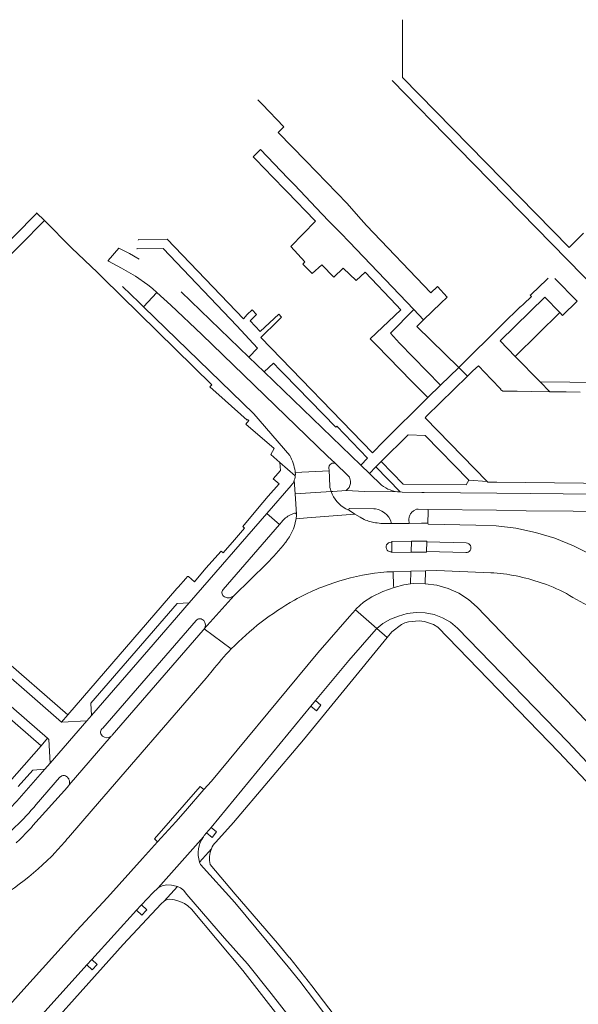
# Model space of a CAD drawing. Extents: x 152048 to 156914, y 461460 to 468786.
# Tile 59 of 256: x 155654 to 155771, y 462729 to 462934. Entities that reach past the tile are written whole.
import ezdxf

# ---------------------------------------------------------------- set-up
doc = ezdxf.new("R2010")
doc.units = 0
doc.header["$LTSCALE"] = 0.75
for name, color, linetype, lineweight in [('B-RO-VH-VERHARDING_ASFALT-GV', 251, 'CONTINUOUS', 18), ('B-RO-VH-VERHARDING_BETONSTRAATSTEEN-GV', 251, 'CONTINUOUS', 18), ('B-RO-VH-VERHARDING_STRAATBAKSTEEN-GV', 251, 'CONTINUOUS', 18), ('B-RO-VH-VERHARDING_TEGEL-GV', 251, 'CONTINUOUS', 18)]:
    doc.layers.add(name, color=color, linetype=linetype, lineweight=lineweight)

msp = doc.modelspace()

# ---------------------------------------------------------------- linework, layer by layer
at = {"layer": 'B-RO-VH-VERHARDING_ASFALT-GV'}
for points in [[(155679.388, 462884.48), (155677.386, 462885.666), (155675.186, 462886.83), (155672.93, 462884.251), (155672.948, 462884.154), (155673.053, 462884.097), (155675.737, 462882.648), (155678.631, 462880.977), (155681.235, 462879.137), (155682.222, 462878.386), (155683.115, 462877.532), (155686.048, 462874.914), (155692.48, 462868.83), (155718.671, 462843.448), (155720.272, 462841.96), (155722.945, 462839.42), (155723.296, 462839.087), (155723.369, 462838.764), (155723.494, 462838.213), (155723.479, 462837.764), (155723.185, 462836.933), (155722.604, 462836.279), (155726.475, 462836.066), (155733.836, 462835.987)], [(155725.621, 462841.608), (155705.477, 462861.02), (155702.289, 462864.093), (155688.195, 462877.674)], [(155729.963, 462837.423), (155727.423, 462839.871), (155725.621, 462841.608)], [(155719.45, 462836.076), (155711.951, 462835.586), (155712.212, 462831.352)], [(155795.59, 462835.322), (155754.004, 462835.719), (155738.855, 462835.864), (155738.36, 462835.86), (155734.287, 462835.972), (155733.836, 462835.987), (155726.475, 462836.066), (155722.604, 462836.279), (155719.777, 462836.097), (155719.45, 462836.076)], [(155726.37, 462830.231), (155725.48, 462830.721), (155724.364, 462831.394), (155714.443, 462830.591), (155712.139, 462830.405), (155712.109, 462830.19)], [(155712.241, 462831.186), (155712.139, 462830.405), (155714.443, 462830.591), (155724.364, 462831.394), (155723.261, 462832.102), (155722.909, 462832.279), (155722.5, 462832.485)], [(155722.5, 462832.485), (155722.909, 462832.279), (155723.32, 462832.568), (155728.364, 462832.501), (155728.693, 462832.461), (155729.333, 462832.306), (155730.013, 462832.012), (155730.564, 462831.657), (155731.057, 462831.221), (155731.475, 462830.71), (155731.809, 462830.141), (155732.034, 462829.433), (155735.72, 462829.45), (155735.68, 462830.26), (155735.686, 462830.436), (155735.706, 462830.612), (155735.741, 462830.785), (155735.791, 462830.954), (155735.854, 462831.119), (155735.93, 462831.278), (155736.02, 462831.43), (155736.122, 462831.574), (155736.236, 462831.709), (155736.36, 462831.834), (155736.495, 462831.948), (155736.638, 462832.051), (155736.79, 462832.141), (155737.219, 462832.395), (155737.63, 462832.39), (155739.7, 462832.364), (155753.956, 462832.166), (155760.133, 462832.08), (155779.693, 462831.942)], [(155732.034, 462829.433), (155731.7, 462829.431)], [(155773.73, 462822.906), (155769.99, 462824.787), (155766.102, 462826.339), (155762.095, 462827.552), (155757.998, 462828.417), (155753.842, 462828.925), (155749.658, 462829.075), (155739.66, 462829.247), (155739.637, 462829.454), (155738.28, 462829.457), (155735.72, 462829.45), (155732.034, 462829.433)], [(155709.999, 462825.551), (155709.87, 462825.39)], [(155731.975, 462825.514), (155732.102, 462825.51), (155732.097, 462825.683), (155736.219, 462825.721), (155739.417, 462825.75), (155739.393, 462825.586), (155747.633, 462825.36)], [(155739.326, 462823.606), (155739.32, 462823.448), (155736.159, 462823.414), (155732.13, 462823.37), (155732.12, 462823.5)], [(155747.54, 462823.34), (155739.326, 462823.606)], [(155706.01, 462821.05), (155699.2, 462814.42), (155692.987, 462807.445), (155692.979, 462807.437), (155698.633, 462803.276)], [(155731.07, 462819.31), (155732.36, 462819.37), (155736.057, 462819.484), (155739.16, 462819.58), (155741.48, 462819.59), (155752.74, 462819.15)], [(155763.23, 462817.04), (155764.33, 462816.68)], [(155769.837, 462814.012), (155773.703, 462811.897)], [(155692.77, 462807.2), (155673.8, 462785.31)], [(155698.633, 462803.276), (155692.979, 462807.437)], [(155664.68, 462764.001), (155669.828, 462769.946), (155693.42, 462797.19)], [(155673.582, 462785.08), (155664.791, 462774.954)], [(155664.63, 462774.65), (155664.46, 462774.45), (155657.27, 462766.461)], [(155654.5, 462763.581), (155653.79, 462762.891)]]:
    msp.add_lwpolyline(points, dxfattribs=at)
for points in [[(155733.836, 462835.987, -0.1575704), (155729.963, 462837.423)], [(155722.5, 462832.485, -0.1787418), (155719.45, 462836.076)], [(155719.45, 462836.076, 0.1787418), (155722.5, 462832.485)], [(155712.212, 462831.352, -0.1034653), (155712.241, 462831.186)], [(155712.109, 462830.19, -0.1237272), (155709.999, 462825.551)], [(155727.504, 462829.841, -0.0263689), (155726.37, 462830.231)], [(155728.68, 462829.582, -0.031436), (155727.504, 462829.841)], [(155730.206, 462829.424, -0.030093), (155728.68, 462829.582)], [(155731.7, 462829.431, 0.0140559), (155730.206, 462829.424)], [(155709.87, 462825.39, -0.0312267), (155706.01, 462821.05)], [(155732.12, 462823.5, -1.13454), (155731.975, 462825.514)], [(155747.633, 462825.36, -1.0084208), (155747.54, 462823.34)], [(155721.031, 462817.383, -0.0541033), (155731.07, 462819.31)], [(155752.74, 462819.15, -0.0741568), (155763.23, 462817.04)], [(155711.84, 462813.47, -0.0527892), (155721.031, 462817.383)], [(155764.33, 462816.68, -0.0566441), (155769.837, 462814.012)], [(155698.633, 462803.276, -0.0711231), (155711.84, 462813.47)], [(155692.979, 462807.437, -0.0628142), (155692.77, 462807.2)], [(155694.644, 462798.728, -0.0256581), (155698.633, 462803.276)], [(155693.42, 462797.19, -0.008741), (155694.644, 462798.728)], [(155673.8, 462785.31, -0.0620007), (155673.582, 462785.08)], [(155664.791, 462774.954, -0.0962677), (155664.63, 462774.65)], [(155657.27, 462766.461, -0.0180531), (155654.5, 462763.581)], [(155661.985, 462760.951, 0.0172418), (155664.68, 462764.001)], [(155645.819, 462748.896, 0.0861596), (155661.985, 462760.951)]]:
    msp.add_lwpolyline(points, format="xyb", dxfattribs=at)
at = {"layer": 'B-RO-VH-VERHARDING_BETONSTRAATSTEEN-GV'}
for points in [[(155763.05, 462858.93), (155781.56, 462858.72), (155781.606, 462862.27), (155781.672, 462867.291), (155781.72, 462871.031), (155777.574, 462875.284), (155771.913, 462881.09), (155746.02, 462907.59), (155732.16, 462921.75)], [(155704.154, 462917.723), (155705.061, 462916.785), (155709.598, 462912.09), (155708.377, 462910.91), (155714.145, 462904.987), (155722.784, 462896.11), (155725.165, 462893.407), (155726.803, 462891.547), (155740.239, 462877.484), (155741.603, 462878.818), (155743.675, 462876.597), (155742.317, 462875.309), (155738.683, 462871.863), (155737.298, 462870.5), (155746.053, 462861.963), (155755.267, 462871.028)], [(155766.091, 462880.506), (155770.775, 462875.726), (155767.721, 462872.777), (155767.142, 462873.371), (155762.631, 462868.959), (155757.853, 462864.226), (155763.05, 462858.93)], [(155719.45, 462836.076), (155719.777, 462836.097), (155722.604, 462836.279), (155723.185, 462836.933), (155723.479, 462837.764), (155723.494, 462838.213), (155723.369, 462838.764), (155723.296, 462839.087), (155722.945, 462839.42), (155720.272, 462841.96), (155719.687, 462841.964), (155719.262, 462841.724), (155719.052, 462841.419), (155718.976, 462841.056), (155719.024, 462840.387), (155719.116, 462839.098), (155719.189, 462836.941), (155719.303, 462836.541)], [(155711.14, 462837.331), (155706.038, 462831.485), (155708.659, 462829.198), (155709.15, 462829.73)], [(155712.212, 462831.352), (155711.951, 462835.586), (155711.765, 462838.439)], [(155696.92, 462815.63), (155708.659, 462829.198), (155706.038, 462831.485), (155689.826, 462812.914), (155681.462, 462803.181), (155669.51, 462789.423), (155668.52, 462788.29), (155660.89, 462779.49), (155659.763, 462778.2), (155653.937, 462771.559)], [(155710.95, 462831.191), (155711.8, 462831.6)], [(155731.7, 462829.431), (155732.034, 462829.433), (155731.809, 462830.141), (155731.475, 462830.71), (155731.057, 462831.221), (155730.564, 462831.657), (155730.013, 462832.012), (155729.333, 462832.306), (155728.693, 462832.461), (155728.364, 462832.501), (155723.32, 462832.568), (155722.909, 462832.279), (155723.261, 462832.102), (155724.364, 462831.394), (155725.48, 462830.721), (155726.37, 462830.231)], [(155732.12, 462823.5), (155732.102, 462825.51), (155731.975, 462825.514)], [(155747.633, 462825.36), (155739.393, 462825.586), (155739.326, 462823.606), (155747.54, 462823.34)], [(155775.716, 462785.035), (155770.003, 462791.059), (155749.879, 462811.949), (155748.082, 462813.573), (155746.056, 462814.9), (155743.848, 462815.896), (155741.513, 462816.539), (155739.084, 462816.812), (155736.715, 462816.904), (155735.988, 462816.821), (155734.624, 462816.664), (155732.585, 462816.054), (155730.209, 462815.244), (155727.929, 462814.142), (155726.199, 462812.988), (155724.645, 462811.606), (155724.505, 462811.441), (155728.975, 462807.535), (155728.995, 462807.518), (155730.231, 462808.57), (155731.798, 462809.483), (155733.5, 462810.106), (155735.31, 462810.65), (155737.182, 462810.89), (155739.07, 462810.821), (155740.921, 462810.446), (155742.686, 462809.774), (155744.318, 462808.823), (155745.772, 462807.618), (155768.78, 462783.92), (155775.926, 462776.33)], [(155692.987, 462807.445), (155699.2, 462814.42)], [(155697.24, 462814.1), (155697.006, 462814.283)], [(155671.82, 462786.77), (155691.32, 462809.2)], [(155692.72, 462809.33), (155692.89, 462809.18)], [(155641.912, 462800.641), (155660.289, 462784.649), (155660.61, 462784.37), (155660.89, 462779.49), (155668.52, 462788.29), (155663.27, 462787.995), (155663.224, 462788.035), (155644.843, 462803.973)], [(155664.791, 462774.954), (155673.582, 462785.08)], [(155671.78, 462785.11), (155671.68, 462785.16)], [(155657.96, 462770.871), (155662.82, 462776.45), (155663.319, 462776.816)]]:
    msp.add_lwpolyline(points, dxfattribs=at)
msp.add_lwpolyline([(155742.293, 462858.262), (155746.053, 462861.963), (155737.298, 462870.5), (155738.683, 462871.863), (155736.711, 462874.034), (155731.806, 462869.075), (155733.742, 462866.979)], close=True, dxfattribs=at)
for points in [[(155711.765, 462838.439, -0.1091078), (155711.14, 462837.331)], [(155719.303, 462836.541, 0.0492949), (155719.45, 462836.076)], [(155709.15, 462829.73, -0.1260436), (155710.95, 462831.191)], [(155711.8, 462831.6, -0.3359518), (155712.212, 462831.352)], [(155726.37, 462830.231, 0.0263689), (155727.504, 462829.841)], [(155727.504, 462829.841, 0.031436), (155728.68, 462829.582)], [(155728.68, 462829.582, 0.030093), (155730.206, 462829.424)], [(155730.206, 462829.424, -0.0140559), (155731.7, 462829.431)], [(155731.975, 462825.514, 1.13454), (155732.12, 462823.5)], [(155747.54, 462823.34, 1.0084208), (155747.633, 462825.36)], [(155697.006, 462814.283, -0.4231914), (155696.92, 462815.63)], [(155699.2, 462814.42, -0.3193712), (155697.24, 462814.1)], [(155691.32, 462809.2, -0.421377), (155692.72, 462809.33)], [(155692.89, 462809.18, -0.3440801), (155692.987, 462807.445)], [(155671.68, 462785.16, -0.4583758), (155671.82, 462786.77)], [(155673.582, 462785.08, -0.3729265), (155671.78, 462785.11)], [(155663.319, 462776.816, -0.1179744), (155663.7, 462776.911)], [(155663.7, 462776.911, -0.1032955), (155664.028, 462776.847)], [(155664.028, 462776.847, -0.1072945), (155664.47, 462776.541)], [(155664.47, 462776.541, -0.0883309), (155664.78, 462776.061)], [(155664.78, 462776.061, -0.0905802), (155664.89, 462775.531)], [(155664.89, 462775.531, -0.0918274), (155664.791, 462774.954)], [(155648.65, 462762.051, 0.0605631), (155657.96, 462770.871)]]:
    msp.add_lwpolyline(points, format="xyb", dxfattribs=at)
at = {"layer": 'B-RO-VH-VERHARDING_STRAATBAKSTEEN-GV'}
for points in [[(155720.272, 462841.96), (155718.671, 462843.448), (155692.48, 462868.83), (155686.048, 462874.914), (155683.115, 462877.532), (155680.341, 462874.589), (155703.3, 462852.3), (155710.85, 462843.59)], [(155711.95, 462840.31), (155711.959, 462840.17), (155711.972, 462840.012), (155719.024, 462840.387), (155718.976, 462841.056), (155719.052, 462841.419), (155719.262, 462841.724), (155719.687, 462841.964), (155720.272, 462841.96)], [(155719.303, 462836.541), (155719.189, 462836.941), (155719.116, 462839.098), (155719.024, 462840.387), (155711.972, 462840.012)], [(155711.867, 462838.738), (155711.765, 462838.439)], [(155711.765, 462838.439), (155711.951, 462835.586), (155719.45, 462836.076)], [(155659.156, 462727.113), (155668.52, 462737.411), (155669.53, 462738.521), (155678.88, 462748.804), (155679.798, 462749.813), (155679.892, 462749.911), (155682.288, 462752.429), (155683.412, 462753.493), (155692.818, 462764.119), (155692.825, 462764.129), (155692.999, 462764.365), (155693.467, 462764.934), (155694.42, 462766.092), (155711.991, 462787.454), (155715.216, 462791.341), (155716.174, 462792.495), (155723.124, 462800.87), (155728.851, 462807.395), (155728.995, 462807.518), (155728.975, 462807.535), (155724.505, 462811.441), (155723.298, 462810.022), (155716.688, 462802.469), (155699.835, 462782.191), (155694.478, 462775.714), (155692.935, 462773.948), (155689.069, 462769.524), (155687.095, 462767.265), (155683.259, 462763.045), (155680.121, 462759.592), (155672.813, 462751.439), (155666.343, 462744.505), (155654.754, 462731.652), (155644.835, 462720.663)], [(155692.818, 462764.119), (155683.412, 462753.493), (155684.22, 462753.89), (155685.152, 462754.101), (155686.173, 462754.047), (155687.167, 462753.831), (155687.382, 462753.745), (155688.031, 462753.486), (155688.638, 462753.022), (155689.371, 462752.092), (155697.203, 462742.987), (155701.984, 462737.624), (155706.976, 462731.454), (155710.916, 462726.421)], [(155722.735, 462721.13), (155712.91, 462734.028), (155710.461, 462736.991), (155699.354, 462750.431), (155692.182, 462758.33)]]:
    msp.add_lwpolyline(points, dxfattribs=at)
for points in [[(155710.85, 462843.59, -0.0762341), (155711.95, 462840.31)], [(155711.982, 462839.376, -0.0517383), (155711.867, 462838.738)], [(155711.972, 462840.012, -0.0472585), (155711.982, 462839.376)], [(155719.45, 462836.076, -0.0492949), (155719.303, 462836.541)], [(155691.994, 462758.862, -0.230951), (155692.818, 462764.119)], [(155692.182, 462758.33, -0.0224143), (155691.994, 462758.862)]]:
    msp.add_lwpolyline(points, format="xyb", dxfattribs=at)
at = {"layer": 'B-RO-VH-VERHARDING_TEGEL-GV'}
for points in [[(155772.086, 462889.903), (155769.07, 462886.91), (155734.311, 462922.39), (155734.307, 462924.828), (155734.3, 462928.53), (155734.356, 462934.416)], [(155732.16, 462921.75), (155746.02, 462907.59), (155771.913, 462881.09)], [(155629.18, 462861.74), (155659.658, 462892.567), (155657.995, 462894.168), (155657.987, 462894.104), (155657.971, 462893.979), (155635.537, 462871.316)], [(155659.658, 462892.567), (155665.318, 462886.884), (155670.713, 462881.712), (155671.831, 462880.64), (155694.56, 462858.325), (155694.187, 462857.924), (155697.363, 462855.074), (155701.923, 462850.982), (155702.029, 462851.1), (155702.282, 462850.878), (155701.642, 462850.151), (155707.566, 462845.077), (155706.855, 462843.762), (155708.773, 462842.149), (155711.982, 462839.376)], [(155739.37, 462851.766), (155747.863, 462860.121), (155746.053, 462861.963), (155742.293, 462858.262), (155739.64, 462855.643), (155730.395, 462846.52), (155728.105, 462844.161), (155704.802, 462868.214), (155708.36, 462871.65), (155709.108, 462872.388), (155708.515, 462873.075), (155704.676, 462869.4), (155702.542, 462871.67), (155703.866, 462872.994), (155702.999, 462873.922), (155701.958, 462872.977), (155701.182, 462872.104), (155685.29, 462888.64), (155679.274, 462888.6), (155679.239, 462888.497)], [(155678.96, 462886.75), (155678.97, 462886.66), (155684.43, 462886.74), (155699.775, 462870.629), (155704.087, 462865.975), (155702.289, 462864.093), (155705.477, 462861.02), (155707.43, 462862.82), (155708.763, 462861.451), (155709.635, 462860.555), (155720.43, 462849.47), (155720.64, 462849.68), (155727.026, 462843.053), (155725.621, 462841.608), (155727.423, 462839.871), (155728.789, 462841.223), (155729.894, 462842.314), (155735.54, 462847.89), (155739.095, 462847.78), (155748.17, 462838.46), (155751.986, 462838.168), (155739.08, 462851.47), (155739.37, 462851.766)], [(155764.685, 462880.524), (155764.403, 462880.256), (155761.146, 462877.173), (155760.979, 462877.015), (155761.24, 462876.74), (155759.577, 462875.135), (155758.96, 462874.54), (155758.9, 462874.6), (155758.8, 462874.5), (155755.267, 462871.028), (155746.053, 462861.963), (155747.863, 462860.121), (155748.973, 462861.213), (155750.15, 462862.3), (155752.794, 462859.487)], [(155752.794, 462859.487), (155754.85, 462857.42), (155754.791, 462857.362), (155755.28, 462856.989), (155758.28, 462856.964), (155761.18, 462856.932), (155765.053, 462856.888), (155763.05, 462858.93), (155757.853, 462864.226), (155754.68, 462867.46), (155763.996, 462876.599), (155767.142, 462873.371), (155767.721, 462872.777), (155770.775, 462875.726), (155766.091, 462880.506)], [(155710.85, 462843.59), (155703.3, 462852.3), (155680.341, 462874.589), (155679.431, 462875.459), (155675.915, 462878.824)], [(155781.56, 462858.72), (155763.05, 462858.93), (155765.053, 462856.888), (155768.47, 462856.85), (155771.38, 462856.81)], [(155711.982, 462839.376), (155708.773, 462842.149), (155708.86, 462840.458), (155707.386, 462838.759), (155708.595, 462837.711), (155706.331, 462835.103), (155704.072, 462832.501)], [(155796.15, 462837.541), (155754.035, 462838.008), (155752.12, 462838.03), (155751.986, 462838.168), (155748.17, 462838.46), (155747.63, 462837.47), (155734.48, 462837.58), (155729.894, 462842.314), (155728.789, 462841.223), (155733.836, 462835.987), (155734.287, 462835.972), (155738.36, 462835.86), (155738.855, 462835.864), (155754.004, 462835.719), (155795.59, 462835.322)], [(155711.972, 462840.012), (155711.959, 462840.17), (155711.95, 462840.31)], [(155704.072, 462832.501), (155701.003, 462828.808), (155701.416, 462828.449), (155699.299, 462826.01), (155696.959, 462823.315), (155696.536, 462823.682), (155693.289, 462820.08), (155690.965, 462817.289), (155689.682, 462818.366), (155689.475, 462818.342), (155689.141, 462817.963), (155687.523, 462816.127), (155687.392, 462815.978), (155687.283, 462815.852), (155664.51, 462789.567), (155663.224, 462788.035), (155663.27, 462787.995), (155668.52, 462788.29), (155669.51, 462789.423), (155669.34, 462791.96), (155687.34, 462812.77), (155689.826, 462812.914), (155706.038, 462831.485), (155711.14, 462837.331)], [(155711.765, 462838.439), (155711.867, 462838.738)], [(155775.926, 462776.33), (155768.78, 462783.92), (155745.772, 462807.618), (155744.318, 462808.823), (155742.686, 462809.774), (155740.921, 462810.446), (155739.07, 462810.821), (155737.182, 462810.89), (155735.31, 462810.65), (155733.5, 462810.106), (155731.798, 462809.483), (155730.231, 462808.57), (155728.995, 462807.518), (155731.146, 462805.639), (155732.14, 462806.851), (155734.147, 462808.369), (155734.831, 462808.742), (155735.586, 462808.937), (155737.806, 462809.111), (155738.892, 462809.026), (155740.795, 462808.373), (155741.67, 462807.793), (155766.954, 462781.77), (155775.999, 462772.205)], [(155695.383, 462763.015), (155699.12, 462767.133), (155713.666, 462784.326), (155731.146, 462805.639), (155728.995, 462807.518), (155728.851, 462807.395), (155723.124, 462800.87), (155716.174, 462792.495), (155717.329, 462791.537), (155716.371, 462790.383), (155715.216, 462791.341), (155711.991, 462787.454), (155694.42, 462766.092), (155695.578, 462765.14), (155694.625, 462763.981), (155693.467, 462764.934), (155692.999, 462764.365), (155692.825, 462764.129), (155692.818, 462764.119)], [(155644.843, 462803.973), (155663.224, 462788.035), (155664.51, 462789.567), (155649.958, 462802.206)], [(155644.339, 462795.817), (155658.96, 462783.1), (155660.289, 462784.649), (155641.912, 462800.641)], [(155654.2, 462774.591), (155657.21, 462778.04), (155659.763, 462778.2), (155660.89, 462779.49), (155660.61, 462784.37), (155660.289, 462784.649), (155658.96, 462783.1), (155650.29, 462773.26)], [(155626.78, 462758.591), (155624.972, 462756.533), (155626.008, 462756.625), (155628.924, 462757.114), (155630.862, 462757.541), (155632.497, 462757.972), (155633.222, 462758.203), (155634.8, 462758.701), (155636.684, 462759.399), (155638.808, 462760.292), (155640.8, 462761.239), (155642.457, 462762.132), (155643.946, 462763.021), (155645.862, 462764.301), (155647.32, 462765.381), (155648.631, 462766.443), (155650.644, 462768.243), (155652.48, 462770.03), (155653.937, 462771.559), (155659.763, 462778.2), (155657.21, 462778.04), (155654.2, 462774.591)], [(155691.994, 462758.862), (155694.493, 462761.625)], [(155694.493, 462761.625), (155691.994, 462758.862)], [(155692.182, 462758.33), (155699.354, 462750.431), (155710.461, 462736.991), (155712.91, 462734.028), (155722.735, 462721.13)], [(155738.884, 462699.123), (155738.294, 462700.142), (155732.979, 462708.565), (155728.917, 462714.766), (155724.535, 462721.114), (155723.867, 462721.993), (155715.441, 462733.077), (155711.59, 462737.925), (155710.818, 462738.897), (155710.764, 462738.867), (155708.276, 462741.977), (155699.462, 462752.16), (155694.21, 462758.381)], [(155652.796, 462715.67), (155676.097, 462741.696), (155684.021, 462750.183), (155684.656, 462750.729), (155684.663, 462750.734), (155687.382, 462753.745), (155687.167, 462753.831), (155686.173, 462754.047), (155685.152, 462754.101), (155684.22, 462753.89), (155683.412, 462753.493), (155682.288, 462752.429), (155679.892, 462749.911), (155681.002, 462748.902), (155680.896, 462748.791), (155679.99, 462747.795), (155678.88, 462748.804), (155669.53, 462738.521), (155670.639, 462737.511), (155669.63, 462736.402), (155668.52, 462737.411), (155659.156, 462727.113)], [(155710.916, 462726.421), (155706.976, 462731.454), (155701.984, 462737.624), (155697.203, 462742.987), (155689.371, 462752.092), (155688.638, 462753.022), (155688.031, 462753.486), (155687.382, 462753.745), (155684.663, 462750.734), (155685.048, 462751), (155685.278, 462751.087), (155685.804, 462751.101), (155686.761, 462750.959), (155687.871, 462750.657), (155688.876, 462750.231), (155689.545, 462749.749), (155690.362, 462749.033), (155701.003, 462736.26), (155715.93, 462717.16)]]:
    msp.add_lwpolyline(points, dxfattribs=at)
for points in [[(155739.64, 462855.643), (155742.293, 462858.262), (155733.742, 462866.979), (155731.806, 462869.075), (155736.711, 462874.034), (155723.221, 462888.143), (155721.442, 462889.943), (155719.029, 462892.384), (155717.518, 462893.964), (155711.785, 462899.964), (155710.448, 462901.363), (155704.713, 462907.366), (155703.163, 462905.868), (155706.044, 462902.888), (155706.797, 462902.11), (155708.184, 462900.675), (155708.944, 462899.889), (155709.999, 462898.799), (155710.266, 462898.523), (155716.035, 462892.556), (155716.192, 462892.394), (155711.027, 462887.148), (155713.966, 462883.962), (155713.52, 462883.449), (155715.508, 462881.509), (155717.532, 462883.337), (155720.008, 462880.737), (155721.97, 462882.616), (155724.645, 462880.029), (155726.557, 462881.77), (155733.048, 462874.964), (155733.965, 462873.956), (155727.589, 462867.923), (155728.999, 462866.483), (155736.243, 462859.087)], [(155754.68, 462867.46), (155757.853, 462864.226), (155762.631, 462868.959), (155767.142, 462873.371), (155763.996, 462876.599)], [(155739.7, 462832.364), (155737.63, 462832.39), (155737.219, 462832.395), (155736.79, 462832.141), (155736.638, 462832.051), (155736.495, 462831.948), (155736.36, 462831.834), (155736.236, 462831.709), (155736.122, 462831.574), (155736.02, 462831.43), (155735.93, 462831.278), (155735.854, 462831.119), (155735.791, 462830.954), (155735.741, 462830.785), (155735.706, 462830.612), (155735.686, 462830.436), (155735.68, 462830.26), (155735.72, 462829.45), (155738.28, 462829.457), (155739.637, 462829.454), (155739.691, 462831.932)], [(155732.102, 462825.51), (155732.12, 462823.5), (155732.13, 462823.37), (155736.159, 462823.414), (155736.219, 462825.721), (155732.097, 462825.683)], [(155736.159, 462823.414), (155739.32, 462823.448), (155739.326, 462823.606), (155739.393, 462825.586), (155739.417, 462825.75), (155736.219, 462825.721)], [(155736.057, 462819.484), (155732.36, 462819.37), (155732.49, 462816.36), (155732.585, 462816.054), (155734.624, 462816.664), (155735.988, 462816.821), (155735.989, 462816.876)], [(155736.057, 462819.484), (155735.989, 462816.876), (155735.988, 462816.821), (155736.715, 462816.904), (155739.084, 462816.812), (155739.16, 462819.58)], [(155669.51, 462789.423), (155681.462, 462803.181), (155689.826, 462812.914), (155687.34, 462812.77), (155669.34, 462791.96)], [(155683.259, 462763.045), (155687.095, 462767.265), (155689.069, 462769.524), (155692.935, 462773.948), (155692.173, 462774.584), (155682.625, 462763.68)]]:
    msp.add_lwpolyline(points, close=True, dxfattribs=at)
for points in [[(155711.95, 462840.31, 0.0762341), (155710.85, 462843.59)], [(155711.867, 462838.738, 0.0517383), (155711.982, 462839.376)], [(155711.982, 462839.376, 0.0472585), (155711.972, 462840.012)], [(155711.14, 462837.331, 0.1091078), (155711.765, 462838.439)], [(155692.818, 462764.119, 0.230951), (155691.994, 462758.862)], [(155694.21, 462758.381, -0.1618426), (155694.493, 462761.625)], [(155694.493, 462761.625, -0.0806696), (155695.383, 462763.015)], [(155691.994, 462758.862, 0.0224143), (155692.182, 462758.33)]]:
    msp.add_lwpolyline(points, format="xyb", dxfattribs=at)

doc.saveas('drawing.dxf')
